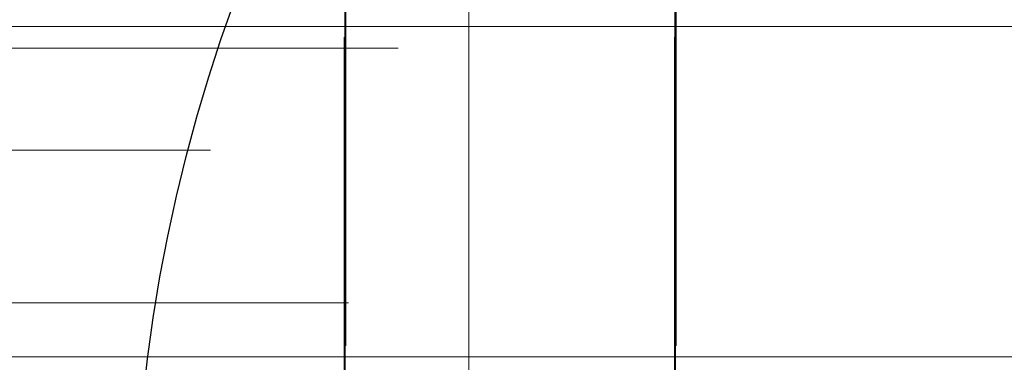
# Model space of a CAD drawing. Header units: millimetres. Extents: x -50 to 901, y -50 to 714.
# Tile 46 of 186: x -16 to -7, y 2 to 5. Entities that reach past the tile are written whole.
import ezdxf

# ---------------------------------------------------------------- set-up
doc = ezdxf.new("R2010")
doc.units = ezdxf.units.MM

# ---------------------------------------------------------------- blocks, each defined once
blk = doc.blocks.new('SW_CENTERMARKSYMBOL_60')
at = {"color": 0, "linetype": 'Continuous', "lineweight": 18}
for p, q in [((0, 0), (0, 5)), ((0, 0), (-5, 0)), ((0, 0), (0, -5)), ((0, 0), (5, 0)), ((5, 0), (5.9011, 0))]:
    blk.add_line(p, q, dxfattribs=at)
blk = doc.blocks.new('SW_CENTERMARKSYMBOL_61')
at = {"color": 0, "linetype": 'Continuous', "lineweight": 18}
for p, q in [((0, 0), (5, 0)), ((5, 0), (5.9011, 0))]:
    blk.add_line(p, q, dxfattribs=at)
blk = doc.blocks.new('SW_CENTERMARKSYMBOL_62')
at = {"color": 0, "linetype": 'Continuous', "lineweight": 18}
for p, q in [((0, 0), (0, 5)), ((-5, 0), (-5.9011, 0)), ((0, 0), (-5, 0)), ((0, 0), (0, -5)), ((0, 0), (5, 0))]:
    blk.add_line(p, q, dxfattribs=at)
blk = doc.blocks.new('SW_CENTERMARKSYMBOL_63')
at = {"color": 0, "linetype": 'Continuous', "lineweight": 18}
for p, q in [((-5, 0), (-5.9011, 0)), ((0, 0), (-5, 0))]:
    blk.add_line(p, q, dxfattribs=at)
blk = doc.blocks.new('SW_CENTERMARKSYMBOL_64')
at = {"color": 0, "linetype": 'Continuous', "lineweight": 18}
for p, q in [((-5, 0), (-5.9011, 0)), ((0, 0), (-5, 0))]:
    blk.add_line(p, q, dxfattribs=at)
blk = doc.blocks.new('SW_CENTERMARKSYMBOL_74')
at = {"color": 0, "linetype": 'Continuous', "lineweight": 18}
for p, q in [((0, 0), (0, -5)), ((0, -5), (0, -5.9011))]:
    blk.add_line(p, q, dxfattribs=at)
blk = doc.blocks.new('SW_CENTERMARKSYMBOL_75')
at = {"color": 0, "linetype": 'Continuous', "lineweight": 18}
for p, q in [((0, 0), (0, -5)), ((0, -5), (0, -5.9011))]:
    blk.add_line(p, q, dxfattribs=at)
blk = doc.blocks.new('SW_CENTERMARKSYMBOL_83')
at = {"color": 0, "linetype": 'Continuous', "lineweight": 18}
for p, q in [((0, 5), (0, 5.9011)), ((0, 0), (0, 5))]:
    blk.add_line(p, q, dxfattribs=at)
blk = doc.blocks.new('SW_CENTERMARKSYMBOL_87')
at = {"color": 0, "linetype": 'Continuous', "lineweight": 18}
for p, q in [((0, 5), (0, 5.9011)), ((0, 0), (0, 5))]:
    blk.add_line(p, q, dxfattribs=at)
blk = doc.blocks.new('SW_CENTERMARKSYMBOL_96')
at = {"color": 0, "linetype": 'Continuous', "lineweight": 18}
for p, q in [((-5, 0), (-5.9011, 0)), ((0, 0), (-5, 0))]:
    blk.add_line(p, q, dxfattribs=at)
blk = doc.blocks.new('SW_CENTERMARKSYMBOL_99')
at = {"color": 0, "linetype": 'Continuous', "lineweight": 18}
for p, q in [((0, 0), (5, 0)), ((5, 0), (5.9011, 0))]:
    blk.add_line(p, q, dxfattribs=at)
blk = doc.blocks.new('SW_CENTERMARKSYMBOL_100')
at = {"color": 0, "linetype": 'Continuous', "lineweight": 18}
for p, q in [((0, 0), (0, 5)), ((0, 0), (-5, 0)), ((0, 0), (0, -5)), ((0, 0), (5, 0)), ((5, 0), (5.9011, 0))]:
    blk.add_line(p, q, dxfattribs=at)
blk = doc.blocks.new('SW_CENTERMARKSYMBOL_101')
at = {"color": 0, "linetype": 'Continuous', "lineweight": 18}
for p, q in [((0, 0), (0, 5)), ((-5, 0), (-5.9011, 0)), ((0, 0), (-5, 0)), ((0, 0), (0, -5)), ((0, 0), (5, 0))]:
    blk.add_line(p, q, dxfattribs=at)
blk = doc.blocks.new('SW_CENTERMARKSYMBOL_102')
at = {"color": 0, "linetype": 'Continuous', "lineweight": 18}
for p, q in [((-5, 0), (-5.9011, 0)), ((0, 0), (-5, 0))]:
    blk.add_line(p, q, dxfattribs=at)
blk = doc.blocks.new('SW_CENTERMARKSYMBOL_113')
at = {"color": 0, "linetype": 'Continuous', "lineweight": 18}
for p, q in [((0, 0), (5, 0)), ((5, 0), (5.5549, 0))]:
    blk.add_line(p, q, dxfattribs=at)
blk = doc.blocks.new('SW_CENTERMARKSYMBOL_154')
at = {"color": 0, "linetype": 'Continuous', "lineweight": 18}
for p, q in [((0, 0), (5, 0)), ((5, 0), (5.5549, 0))]:
    blk.add_line(p, q, dxfattribs=at)
blk = doc.blocks.new('SW_CENTERMARKSYMBOL_155')
at = {"color": 0, "linetype": 'Continuous', "lineweight": 18}
for p, q in [((0, 0), (5, 0)), ((5, 0), (5.6463, 0))]:
    blk.add_line(p, q, dxfattribs=at)
blk = doc.blocks.new('SW_CENTERMARKSYMBOL_560')
at = {"color": 0, "linetype": 'Continuous', "lineweight": 18}
for p, q in [((0, 5), (0, 8)), ((0, 0), (0, 5))]:
    blk.add_line(p, q, dxfattribs=at)
blk = doc.blocks.new('SW_CENTERMARKSYMBOL_623')
at = {"color": 0, "linetype": 'Continuous', "lineweight": 18}
for p, q in [((0, 0), (0, 5)), ((0, 0), (-5, 0)), ((0, 0), (0, -5)), ((0, 0), (5, 0)), ((5, 0), (5.9011, 0))]:
    blk.add_line(p, q, dxfattribs=at)
blk = doc.blocks.new('SW_CENTERMARKSYMBOL_624')
at = {"color": 0, "linetype": 'Continuous', "lineweight": 18}
for p, q in [((0, 0), (5, 0)), ((5, 0), (5.9011, 0))]:
    blk.add_line(p, q, dxfattribs=at)
blk = doc.blocks.new('SW_CENTERMARKSYMBOL_625')
at = {"color": 0, "linetype": 'Continuous', "lineweight": 18}
for p, q in [((0, 0), (0, 5)), ((-5, 0), (-5.9011, 0)), ((0, 0), (-5, 0)), ((0, 0), (0, -5)), ((0, 0), (5, 0))]:
    blk.add_line(p, q, dxfattribs=at)
blk = doc.blocks.new('SW_CENTERMARKSYMBOL_626')
at = {"color": 0, "linetype": 'Continuous', "lineweight": 18}
for p, q in [((-5, 0), (-5.9011, 0)), ((0, 0), (-5, 0))]:
    blk.add_line(p, q, dxfattribs=at)
blk = doc.blocks.new('SW_CENTERMARKSYMBOL_627')
at = {"color": 0, "linetype": 'Continuous', "lineweight": 18}
for p, q in [((-5, 0), (-5.9011, 0)), ((0, 0), (-5, 0))]:
    blk.add_line(p, q, dxfattribs=at)
blk = doc.blocks.new('SW_CENTERMARKSYMBOL_637')
at = {"color": 0, "linetype": 'Continuous', "lineweight": 18}
for p, q in [((0, 0), (0, -5)), ((0, -5), (0, -5.9011))]:
    blk.add_line(p, q, dxfattribs=at)
blk = doc.blocks.new('SW_CENTERMARKSYMBOL_638')
at = {"color": 0, "linetype": 'Continuous', "lineweight": 18}
for p, q in [((0, 0), (0, -5)), ((0, -5), (0, -5.9011))]:
    blk.add_line(p, q, dxfattribs=at)
blk = doc.blocks.new('SW_CENTERMARKSYMBOL_646')
at = {"color": 0, "linetype": 'Continuous', "lineweight": 18}
for p, q in [((0, 5), (0, 5.9011)), ((0, 0), (0, 5))]:
    blk.add_line(p, q, dxfattribs=at)
blk = doc.blocks.new('SW_CENTERMARKSYMBOL_650')
at = {"color": 0, "linetype": 'Continuous', "lineweight": 18}
for p, q in [((0, 5), (0, 5.9011)), ((0, 0), (0, 5))]:
    blk.add_line(p, q, dxfattribs=at)
blk = doc.blocks.new('SW_CENTERMARKSYMBOL_659')
at = {"color": 0, "linetype": 'Continuous', "lineweight": 18}
for p, q in [((-5, 0), (-5.9011, 0)), ((0, 0), (-5, 0))]:
    blk.add_line(p, q, dxfattribs=at)
blk = doc.blocks.new('SW_CENTERMARKSYMBOL_662')
at = {"color": 0, "linetype": 'Continuous', "lineweight": 18}
for p, q in [((0, 0), (5, 0)), ((5, 0), (5.9011, 0))]:
    blk.add_line(p, q, dxfattribs=at)
blk = doc.blocks.new('SW_CENTERMARKSYMBOL_663')
at = {"color": 0, "linetype": 'Continuous', "lineweight": 18}
for p, q in [((0, 0), (0, 5)), ((0, 0), (-5, 0)), ((0, 0), (0, -5)), ((0, 0), (5, 0)), ((5, 0), (5.9011, 0))]:
    blk.add_line(p, q, dxfattribs=at)
blk = doc.blocks.new('SW_CENTERMARKSYMBOL_664')
at = {"color": 0, "linetype": 'Continuous', "lineweight": 18}
for p, q in [((0, 0), (0, 5)), ((-5, 0), (-5.9011, 0)), ((0, 0), (-5, 0)), ((0, 0), (0, -5)), ((0, 0), (5, 0))]:
    blk.add_line(p, q, dxfattribs=at)
blk = doc.blocks.new('SW_CENTERMARKSYMBOL_665')
at = {"color": 0, "linetype": 'Continuous', "lineweight": 18}
for p, q in [((-5, 0), (-5.9011, 0)), ((0, 0), (-5, 0))]:
    blk.add_line(p, q, dxfattribs=at)
blk = doc.blocks.new('SW_CENTERMARKSYMBOL_676')
at = {"color": 0, "linetype": 'Continuous', "lineweight": 18}
for p, q in [((0, 0), (5, 0)), ((5, 0), (5.5549, 0))]:
    blk.add_line(p, q, dxfattribs=at)
blk = doc.blocks.new('SW_CENTERMARKSYMBOL_717')
at = {"color": 0, "linetype": 'Continuous', "lineweight": 18}
for p, q in [((0, 0), (5, 0)), ((5, 0), (5.5549, 0))]:
    blk.add_line(p, q, dxfattribs=at)
blk = doc.blocks.new('SW_CENTERMARKSYMBOL_718')
at = {"color": 0, "linetype": 'Continuous', "lineweight": 18}
for p, q in [((0, 0), (5, 0)), ((5, 0), (5.6463, 0))]:
    blk.add_line(p, q, dxfattribs=at)
blk = doc.blocks.new('SW_CENTERMARKSYMBOL_1123')
at = {"color": 0, "linetype": 'Continuous', "lineweight": 18}
for p, q in [((0, 5), (0, 8)), ((0, 0), (0, 5))]:
    blk.add_line(p, q, dxfattribs=at)
blk = doc.blocks.new('SW_CENTERMARKSYMBOL_1186')
at = {"color": 0, "linetype": 'Continuous', "lineweight": 18}
for p, q in [((0, 0), (0, 5)), ((0, 0), (-5, 0)), ((0, 0), (0, -5)), ((0, 0), (5, 0)), ((5, 0), (5.9011, 0))]:
    blk.add_line(p, q, dxfattribs=at)
blk = doc.blocks.new('SW_CENTERMARKSYMBOL_1187')
at = {"color": 0, "linetype": 'Continuous', "lineweight": 18}
for p, q in [((0, 0), (5, 0)), ((5, 0), (5.9011, 0))]:
    blk.add_line(p, q, dxfattribs=at)
blk = doc.blocks.new('SW_CENTERMARKSYMBOL_1188')
at = {"color": 0, "linetype": 'Continuous', "lineweight": 18}
for p, q in [((0, 0), (0, 5)), ((-5, 0), (-5.9011, 0)), ((0, 0), (-5, 0)), ((0, 0), (0, -5)), ((0, 0), (5, 0))]:
    blk.add_line(p, q, dxfattribs=at)
blk = doc.blocks.new('SW_CENTERMARKSYMBOL_1189')
at = {"color": 0, "linetype": 'Continuous', "lineweight": 18}
for p, q in [((-5, 0), (-5.9011, 0)), ((0, 0), (-5, 0))]:
    blk.add_line(p, q, dxfattribs=at)
blk = doc.blocks.new('SW_CENTERMARKSYMBOL_1190')
at = {"color": 0, "linetype": 'Continuous', "lineweight": 18}
for p, q in [((-5, 0), (-5.9011, 0)), ((0, 0), (-5, 0))]:
    blk.add_line(p, q, dxfattribs=at)
blk = doc.blocks.new('SW_CENTERMARKSYMBOL_1200')
at = {"color": 0, "linetype": 'Continuous', "lineweight": 18}
for p, q in [((0, 0), (0, -5)), ((0, -5), (0, -5.9011))]:
    blk.add_line(p, q, dxfattribs=at)
blk = doc.blocks.new('SW_CENTERMARKSYMBOL_1201')
at = {"color": 0, "linetype": 'Continuous', "lineweight": 18}
for p, q in [((0, 0), (0, -5)), ((0, -5), (0, -5.9011))]:
    blk.add_line(p, q, dxfattribs=at)
blk = doc.blocks.new('SW_CENTERMARKSYMBOL_1209')
at = {"color": 0, "linetype": 'Continuous', "lineweight": 18}
for p, q in [((0, 5), (0, 5.9011)), ((0, 0), (0, 5))]:
    blk.add_line(p, q, dxfattribs=at)
blk = doc.blocks.new('SW_CENTERMARKSYMBOL_1213')
at = {"color": 0, "linetype": 'Continuous', "lineweight": 18}
for p, q in [((0, 5), (0, 5.9011)), ((0, 0), (0, 5))]:
    blk.add_line(p, q, dxfattribs=at)
blk = doc.blocks.new('SW_CENTERMARKSYMBOL_1222')
at = {"color": 0, "linetype": 'Continuous', "lineweight": 18}
for p, q in [((-5, 0), (-5.9011, 0)), ((0, 0), (-5, 0))]:
    blk.add_line(p, q, dxfattribs=at)
blk = doc.blocks.new('SW_CENTERMARKSYMBOL_1225')
at = {"color": 0, "linetype": 'Continuous', "lineweight": 18}
for p, q in [((0, 0), (5, 0)), ((5, 0), (5.9011, 0))]:
    blk.add_line(p, q, dxfattribs=at)
blk = doc.blocks.new('SW_CENTERMARKSYMBOL_1226')
at = {"color": 0, "linetype": 'Continuous', "lineweight": 18}
for p, q in [((0, 0), (0, 5)), ((0, 0), (-5, 0)), ((0, 0), (0, -5)), ((0, 0), (5, 0)), ((5, 0), (5.9011, 0))]:
    blk.add_line(p, q, dxfattribs=at)
blk = doc.blocks.new('SW_CENTERMARKSYMBOL_1227')
at = {"color": 0, "linetype": 'Continuous', "lineweight": 18}
for p, q in [((0, 0), (0, 5)), ((-5, 0), (-5.9011, 0)), ((0, 0), (-5, 0)), ((0, 0), (0, -5)), ((0, 0), (5, 0))]:
    blk.add_line(p, q, dxfattribs=at)
blk = doc.blocks.new('SW_CENTERMARKSYMBOL_1228')
at = {"color": 0, "linetype": 'Continuous', "lineweight": 18}
for p, q in [((-5, 0), (-5.9011, 0)), ((0, 0), (-5, 0))]:
    blk.add_line(p, q, dxfattribs=at)
blk = doc.blocks.new('SW_CENTERMARKSYMBOL_1239')
at = {"color": 0, "linetype": 'Continuous', "lineweight": 18}
for p, q in [((0, 0), (5, 0)), ((5, 0), (5.5549, 0))]:
    blk.add_line(p, q, dxfattribs=at)
blk = doc.blocks.new('SW_CENTERMARKSYMBOL_1280')
at = {"color": 0, "linetype": 'Continuous', "lineweight": 18}
for p, q in [((0, 0), (5, 0)), ((5, 0), (5.5549, 0))]:
    blk.add_line(p, q, dxfattribs=at)
blk = doc.blocks.new('SW_CENTERMARKSYMBOL_1281')
at = {"color": 0, "linetype": 'Continuous', "lineweight": 18}
for p, q in [((0, 0), (5, 0)), ((5, 0), (5.6463, 0))]:
    blk.add_line(p, q, dxfattribs=at)
blk = doc.blocks.new('SW_CENTERMARKSYMBOL_1686')
at = {"color": 0, "linetype": 'Continuous', "lineweight": 18}
for p, q in [((0, 5), (0, 8)), ((0, 0), (0, 5))]:
    blk.add_line(p, q, dxfattribs=at)
blk = doc.blocks.new('SW_CENTERMARKSYMBOL_1749')
at = {"color": 0, "linetype": 'Continuous', "lineweight": 18}
for p, q in [((0, 0), (0, 5)), ((0, 0), (-5, 0)), ((0, 0), (0, -5)), ((0, 0), (5, 0)), ((5, 0), (5.9011, 0))]:
    blk.add_line(p, q, dxfattribs=at)
blk = doc.blocks.new('SW_CENTERMARKSYMBOL_1750')
at = {"color": 0, "linetype": 'Continuous', "lineweight": 18}
for p, q in [((0, 0), (5, 0)), ((5, 0), (5.9011, 0))]:
    blk.add_line(p, q, dxfattribs=at)
blk = doc.blocks.new('SW_CENTERMARKSYMBOL_1751')
at = {"color": 0, "linetype": 'Continuous', "lineweight": 18}
for p, q in [((0, 0), (0, 5)), ((-5, 0), (-5.9011, 0)), ((0, 0), (-5, 0)), ((0, 0), (0, -5)), ((0, 0), (5, 0))]:
    blk.add_line(p, q, dxfattribs=at)
blk = doc.blocks.new('SW_CENTERMARKSYMBOL_1752')
at = {"color": 0, "linetype": 'Continuous', "lineweight": 18}
for p, q in [((-5, 0), (-5.9011, 0)), ((0, 0), (-5, 0))]:
    blk.add_line(p, q, dxfattribs=at)
blk = doc.blocks.new('SW_CENTERMARKSYMBOL_1753')
at = {"color": 0, "linetype": 'Continuous', "lineweight": 18}
for p, q in [((-5, 0), (-5.9011, 0)), ((0, 0), (-5, 0))]:
    blk.add_line(p, q, dxfattribs=at)
blk = doc.blocks.new('SW_CENTERMARKSYMBOL_1763')
at = {"color": 0, "linetype": 'Continuous', "lineweight": 18}
for p, q in [((0, 0), (0, -5)), ((0, -5), (0, -5.9011))]:
    blk.add_line(p, q, dxfattribs=at)
blk = doc.blocks.new('SW_CENTERMARKSYMBOL_1764')
at = {"color": 0, "linetype": 'Continuous', "lineweight": 18}
for p, q in [((0, 0), (0, -5)), ((0, -5), (0, -5.9011))]:
    blk.add_line(p, q, dxfattribs=at)
blk = doc.blocks.new('SW_CENTERMARKSYMBOL_1772')
at = {"color": 0, "linetype": 'Continuous', "lineweight": 18}
for p, q in [((0, 5), (0, 5.9011)), ((0, 0), (0, 5))]:
    blk.add_line(p, q, dxfattribs=at)
blk = doc.blocks.new('SW_CENTERMARKSYMBOL_1776')
at = {"color": 0, "linetype": 'Continuous', "lineweight": 18}
for p, q in [((0, 5), (0, 5.9011)), ((0, 0), (0, 5))]:
    blk.add_line(p, q, dxfattribs=at)
blk = doc.blocks.new('SW_CENTERMARKSYMBOL_1785')
at = {"color": 0, "linetype": 'Continuous', "lineweight": 18}
for p, q in [((-5, 0), (-5.9011, 0)), ((0, 0), (-5, 0))]:
    blk.add_line(p, q, dxfattribs=at)
blk = doc.blocks.new('SW_CENTERMARKSYMBOL_1788')
at = {"color": 0, "linetype": 'Continuous', "lineweight": 18}
for p, q in [((0, 0), (5, 0)), ((5, 0), (5.9011, 0))]:
    blk.add_line(p, q, dxfattribs=at)
blk = doc.blocks.new('SW_CENTERMARKSYMBOL_1789')
at = {"color": 0, "linetype": 'Continuous', "lineweight": 18}
for p, q in [((0, 0), (0, 5)), ((0, 0), (-5, 0)), ((0, 0), (0, -5)), ((0, 0), (5, 0)), ((5, 0), (5.9011, 0))]:
    blk.add_line(p, q, dxfattribs=at)
blk = doc.blocks.new('SW_CENTERMARKSYMBOL_1790')
at = {"color": 0, "linetype": 'Continuous', "lineweight": 18}
for p, q in [((0, 0), (0, 5)), ((-5, 0), (-5.9011, 0)), ((0, 0), (-5, 0)), ((0, 0), (0, -5)), ((0, 0), (5, 0))]:
    blk.add_line(p, q, dxfattribs=at)
blk = doc.blocks.new('SW_CENTERMARKSYMBOL_1791')
at = {"color": 0, "linetype": 'Continuous', "lineweight": 18}
for p, q in [((-5, 0), (-5.9011, 0)), ((0, 0), (-5, 0))]:
    blk.add_line(p, q, dxfattribs=at)
blk = doc.blocks.new('SW_CENTERMARKSYMBOL_1802')
at = {"color": 0, "linetype": 'Continuous', "lineweight": 18}
for p, q in [((0, 0), (5, 0)), ((5, 0), (5.5549, 0))]:
    blk.add_line(p, q, dxfattribs=at)
blk = doc.blocks.new('SW_CENTERMARKSYMBOL_1843')
at = {"color": 0, "linetype": 'Continuous', "lineweight": 18}
for p, q in [((0, 0), (5, 0)), ((5, 0), (5.5549, 0))]:
    blk.add_line(p, q, dxfattribs=at)
blk = doc.blocks.new('SW_CENTERMARKSYMBOL_1844')
at = {"color": 0, "linetype": 'Continuous', "lineweight": 18}
for p, q in [((0, 0), (5, 0)), ((5, 0), (5.6463, 0))]:
    blk.add_line(p, q, dxfattribs=at)
blk = doc.blocks.new('SW_CENTERMARKSYMBOL_2249')
at = {"color": 0, "linetype": 'Continuous', "lineweight": 18}
for p, q in [((0, 5), (0, 8)), ((0, 0), (0, 5))]:
    blk.add_line(p, q, dxfattribs=at)
blk = doc.blocks.new('SW_CENTERMARKSYMBOL_2312')
at = {"color": 0, "linetype": 'Continuous', "lineweight": 18}
for p, q in [((0, 0), (0, 5)), ((0, 0), (-5, 0)), ((0, 0), (0, -5)), ((0, 0), (5, 0)), ((5, 0), (5.9011, 0))]:
    blk.add_line(p, q, dxfattribs=at)
blk = doc.blocks.new('SW_CENTERMARKSYMBOL_2313')
at = {"color": 0, "linetype": 'Continuous', "lineweight": 18}
for p, q in [((0, 0), (5, 0)), ((5, 0), (5.9011, 0))]:
    blk.add_line(p, q, dxfattribs=at)
blk = doc.blocks.new('SW_CENTERMARKSYMBOL_2314')
at = {"color": 0, "linetype": 'Continuous', "lineweight": 18}
for p, q in [((0, 0), (0, 5)), ((-5, 0), (-5.9011, 0)), ((0, 0), (-5, 0)), ((0, 0), (0, -5)), ((0, 0), (5, 0))]:
    blk.add_line(p, q, dxfattribs=at)
blk = doc.blocks.new('SW_CENTERMARKSYMBOL_2315')
at = {"color": 0, "linetype": 'Continuous', "lineweight": 18}
for p, q in [((-5, 0), (-5.9011, 0)), ((0, 0), (-5, 0))]:
    blk.add_line(p, q, dxfattribs=at)
blk = doc.blocks.new('SW_CENTERMARKSYMBOL_2316')
at = {"color": 0, "linetype": 'Continuous', "lineweight": 18}
for p, q in [((-5, 0), (-5.9011, 0)), ((0, 0), (-5, 0))]:
    blk.add_line(p, q, dxfattribs=at)
blk = doc.blocks.new('SW_CENTERMARKSYMBOL_2326')
at = {"color": 0, "linetype": 'Continuous', "lineweight": 18}
for p, q in [((0, 0), (0, -5)), ((0, -5), (0, -5.9011))]:
    blk.add_line(p, q, dxfattribs=at)
blk = doc.blocks.new('SW_CENTERMARKSYMBOL_2327')
at = {"color": 0, "linetype": 'Continuous', "lineweight": 18}
for p, q in [((0, 0), (0, -5)), ((0, -5), (0, -5.9011))]:
    blk.add_line(p, q, dxfattribs=at)
blk = doc.blocks.new('SW_CENTERMARKSYMBOL_2335')
at = {"color": 0, "linetype": 'Continuous', "lineweight": 18}
for p, q in [((0, 5), (0, 5.9011)), ((0, 0), (0, 5))]:
    blk.add_line(p, q, dxfattribs=at)
blk = doc.blocks.new('SW_CENTERMARKSYMBOL_2339')
at = {"color": 0, "linetype": 'Continuous', "lineweight": 18}
for p, q in [((0, 5), (0, 5.9011)), ((0, 0), (0, 5))]:
    blk.add_line(p, q, dxfattribs=at)
blk = doc.blocks.new('SW_CENTERMARKSYMBOL_2348')
at = {"color": 0, "linetype": 'Continuous', "lineweight": 18}
for p, q in [((-5, 0), (-5.9011, 0)), ((0, 0), (-5, 0))]:
    blk.add_line(p, q, dxfattribs=at)
blk = doc.blocks.new('SW_CENTERMARKSYMBOL_2351')
at = {"color": 0, "linetype": 'Continuous', "lineweight": 18}
for p, q in [((0, 0), (5, 0)), ((5, 0), (5.9011, 0))]:
    blk.add_line(p, q, dxfattribs=at)
blk = doc.blocks.new('SW_CENTERMARKSYMBOL_2352')
at = {"color": 0, "linetype": 'Continuous', "lineweight": 18}
for p, q in [((0, 0), (0, 5)), ((0, 0), (-5, 0)), ((0, 0), (0, -5)), ((0, 0), (5, 0)), ((5, 0), (5.9011, 0))]:
    blk.add_line(p, q, dxfattribs=at)
blk = doc.blocks.new('SW_CENTERMARKSYMBOL_2353')
at = {"color": 0, "linetype": 'Continuous', "lineweight": 18}
for p, q in [((0, 0), (0, 5)), ((-5, 0), (-5.9011, 0)), ((0, 0), (-5, 0)), ((0, 0), (0, -5)), ((0, 0), (5, 0))]:
    blk.add_line(p, q, dxfattribs=at)
blk = doc.blocks.new('SW_CENTERMARKSYMBOL_2354')
at = {"color": 0, "linetype": 'Continuous', "lineweight": 18}
for p, q in [((-5, 0), (-5.9011, 0)), ((0, 0), (-5, 0))]:
    blk.add_line(p, q, dxfattribs=at)
blk = doc.blocks.new('SW_CENTERMARKSYMBOL_2365')
at = {"color": 0, "linetype": 'Continuous', "lineweight": 18}
for p, q in [((0, 0), (5, 0)), ((5, 0), (5.5549, 0))]:
    blk.add_line(p, q, dxfattribs=at)
blk = doc.blocks.new('SW_CENTERMARKSYMBOL_2406')
at = {"color": 0, "linetype": 'Continuous', "lineweight": 18}
for p, q in [((0, 0), (5, 0)), ((5, 0), (5.5549, 0))]:
    blk.add_line(p, q, dxfattribs=at)
blk = doc.blocks.new('SW_CENTERMARKSYMBOL_2407')
at = {"color": 0, "linetype": 'Continuous', "lineweight": 18}
for p, q in [((0, 0), (5, 0)), ((5, 0), (5.6463, 0))]:
    blk.add_line(p, q, dxfattribs=at)
blk = doc.blocks.new('SW_CENTERMARKSYMBOL_2812')
at = {"color": 0, "linetype": 'Continuous', "lineweight": 18}
for p, q in [((0, 5), (0, 8)), ((0, 0), (0, 5))]:
    blk.add_line(p, q, dxfattribs=at)

msp = doc.modelspace()

# ---------------------------------------------------------------- linework, layer by layer
at = {"color": 7, "linetype": 'Continuous', "lineweight": 25}
for radius in [45, 45, 45, 45, 45, 43.8964, 43.8964, 43.8964, 43.8964, 43.8964, 43.6219, 43.6219, 43.6219, 43.6219, 43.6219, 42.2814, 42.2814, 42.2814, 42.2814, 42.2814, 35.2814, 35.2814, 35.2814, 35.2814, 35.2814, 33.2814, 33.2814, 33.2814, 33.2814, 33.2814, 15, 15, 15, 15, 15]:
    msp.add_circle((0, 0), radius, dxfattribs=at)
msp.add_arc((0, 0), 50, 94.01152, 175.98848, dxfattribs=at)
msp.add_arc((0, 0), 50, 94.01152, 175.98848, dxfattribs=at)
msp.add_arc((0, 0), 50, 94.01152, 175.98848, dxfattribs=at)
msp.add_arc((0, 0), 50, 94.01152, 175.98848, dxfattribs=at)
msp.add_arc((0, 0), 50, 94.01152, 175.98848, dxfattribs=at)

# ---------------------------------------------------------------- block references
at = {"color": 7, "linetype": 'Continuous', "lineweight": 18}
for name, p in [('SW_CENTERMARKSYMBOL_75', (-13.077, 7.9289)), ('SW_CENTERMARKSYMBOL_638', (-13.077, 7.9289)), ('SW_CENTERMARKSYMBOL_1201', (-13.077, 7.9289)), ('SW_CENTERMARKSYMBOL_1764', (-13.077, 7.9289)), ('SW_CENTERMARKSYMBOL_2327', (-13.077, 7.9289)), ('SW_CENTERMARKSYMBOL_74', (-10.077, 7.9289)), ('SW_CENTERMARKSYMBOL_637', (-10.077, 7.9289)), ('SW_CENTERMARKSYMBOL_1200', (-10.077, 7.9289)), ('SW_CENTERMARKSYMBOL_1763', (-10.077, 7.9289)), ('SW_CENTERMARKSYMBOL_2326', (-10.077, 7.9289)), ('SW_CENTERMARKSYMBOL_61', (-16.0823, 4.9289)), ('SW_CENTERMARKSYMBOL_624', (-16.0823, 4.9289)), ('SW_CENTERMARKSYMBOL_1187', (-16.0823, 4.9289)), ('SW_CENTERMARKSYMBOL_1750', (-16.0823, 4.9289)), ('SW_CENTERMARKSYMBOL_2313', (-16.0823, 4.9289)), ('SW_CENTERMARKSYMBOL_60', (-13.0823, 4.9289)), ('SW_CENTERMARKSYMBOL_623', (-13.0823, 4.9289)), ('SW_CENTERMARKSYMBOL_1186', (-13.0823, 4.9289)), ('SW_CENTERMARKSYMBOL_1749', (-13.0823, 4.9289)), ('SW_CENTERMARKSYMBOL_2312', (-13.0823, 4.9289)), ('SW_CENTERMARKSYMBOL_62', (-10.0823, 4.9289)), ('SW_CENTERMARKSYMBOL_625', (-10.0823, 4.9289)), ('SW_CENTERMARKSYMBOL_1188', (-10.0823, 4.9289)), ('SW_CENTERMARKSYMBOL_1751', (-10.0823, 4.9289)), ('SW_CENTERMARKSYMBOL_2314', (-10.0823, 4.9289)), ('SW_CENTERMARKSYMBOL_63', (-7.0823, 4.9289)), ('SW_CENTERMARKSYMBOL_626', (-7.0823, 4.9289)), ('SW_CENTERMARKSYMBOL_1189', (-7.0823, 4.9289)), ('SW_CENTERMARKSYMBOL_1752', (-7.0823, 4.9289)), ('SW_CENTERMARKSYMBOL_2315', (-7.0823, 4.9289)), ('SW_CENTERMARKSYMBOL_64', (-4.0823, 4.9289)), ('SW_CENTERMARKSYMBOL_627', (-4.0823, 4.9289)), ('SW_CENTERMARKSYMBOL_1190', (-4.0823, 4.9289)), ('SW_CENTERMARKSYMBOL_1753', (-4.0823, 4.9289)), ('SW_CENTERMARKSYMBOL_2316', (-4.0823, 4.9289)), ('SW_CENTERMARKSYMBOL_113', (-18.1571, 4.7309)), ('SW_CENTERMARKSYMBOL_676', (-18.1571, 4.7309)), ('SW_CENTERMARKSYMBOL_1239', (-18.1571, 4.7309)), ('SW_CENTERMARKSYMBOL_1802', (-18.1571, 4.7309)), ('SW_CENTERMARKSYMBOL_2365', (-18.1571, 4.7309)), ('SW_CENTERMARKSYMBOL_155', (-19.9524, 3.8061)), ('SW_CENTERMARKSYMBOL_718', (-19.9524, 3.8061)), ('SW_CENTERMARKSYMBOL_1281', (-19.9524, 3.8061)), ('SW_CENTERMARKSYMBOL_1844', (-19.9524, 3.8061)), ('SW_CENTERMARKSYMBOL_2407', (-19.9524, 3.8061)), ('SW_CENTERMARKSYMBOL_154', (-18.6068, 2.4179)), ('SW_CENTERMARKSYMBOL_717', (-18.6068, 2.4179)), ('SW_CENTERMARKSYMBOL_1280', (-18.6068, 2.4179)), ('SW_CENTERMARKSYMBOL_1843', (-18.6068, 2.4179)), ('SW_CENTERMARKSYMBOL_2406', (-18.6068, 2.4179)), ('SW_CENTERMARKSYMBOL_560', (-11.9595, -0.0486)), ('SW_CENTERMARKSYMBOL_1123', (-11.9595, -0.0486)), ('SW_CENTERMARKSYMBOL_1686', (-11.9595, -0.0486)), ('SW_CENTERMARKSYMBOL_2249', (-11.9595, -0.0486)), ('SW_CENTERMARKSYMBOL_2812', (-11.9595, -0.0486)), ('SW_CENTERMARKSYMBOL_99', (-16.0876, 1.9289)), ('SW_CENTERMARKSYMBOL_662', (-16.0876, 1.9289)), ('SW_CENTERMARKSYMBOL_1225', (-16.0876, 1.9289)), ('SW_CENTERMARKSYMBOL_1788', (-16.0876, 1.9289)), ('SW_CENTERMARKSYMBOL_2351', (-16.0876, 1.9289)), ('SW_CENTERMARKSYMBOL_100', (-13.0876, 1.9289)), ('SW_CENTERMARKSYMBOL_663', (-13.0876, 1.9289)), ('SW_CENTERMARKSYMBOL_1226', (-13.0876, 1.9289)), ('SW_CENTERMARKSYMBOL_1789', (-13.0876, 1.9289)), ('SW_CENTERMARKSYMBOL_2352', (-13.0876, 1.9289)), ('SW_CENTERMARKSYMBOL_101', (-10.0876, 1.9289)), ('SW_CENTERMARKSYMBOL_664', (-10.0876, 1.9289)), ('SW_CENTERMARKSYMBOL_1227', (-10.0876, 1.9289)), ('SW_CENTERMARKSYMBOL_1790', (-10.0876, 1.9289)), ('SW_CENTERMARKSYMBOL_2353', (-10.0876, 1.9289)), ('SW_CENTERMARKSYMBOL_102', (-7.0876, 1.9289)), ('SW_CENTERMARKSYMBOL_665', (-7.0876, 1.9289)), ('SW_CENTERMARKSYMBOL_1228', (-7.0876, 1.9289)), ('SW_CENTERMARKSYMBOL_1791', (-7.0876, 1.9289)), ('SW_CENTERMARKSYMBOL_2354', (-7.0876, 1.9289)), ('SW_CENTERMARKSYMBOL_96', (-4.0876, 1.9289)), ('SW_CENTERMARKSYMBOL_659', (-4.0876, 1.9289)), ('SW_CENTERMARKSYMBOL_1222', (-4.0876, 1.9289)), ('SW_CENTERMARKSYMBOL_1785', (-4.0876, 1.9289)), ('SW_CENTERMARKSYMBOL_2348', (-4.0876, 1.9289)), ('SW_CENTERMARKSYMBOL_87', (-13.0929, -1.0711)), ('SW_CENTERMARKSYMBOL_650', (-13.0929, -1.0711)), ('SW_CENTERMARKSYMBOL_1213', (-13.0929, -1.0711)), ('SW_CENTERMARKSYMBOL_1776', (-13.0929, -1.0711)), ('SW_CENTERMARKSYMBOL_2339', (-13.0929, -1.0711)), ('SW_CENTERMARKSYMBOL_83', (-10.0929, -1.0711)), ('SW_CENTERMARKSYMBOL_646', (-10.0929, -1.0711)), ('SW_CENTERMARKSYMBOL_1209', (-10.0929, -1.0711)), ('SW_CENTERMARKSYMBOL_1772', (-10.0929, -1.0711)), ('SW_CENTERMARKSYMBOL_2335', (-10.0929, -1.0711))]:
    msp.add_blockref(name, p, dxfattribs=at)

doc.saveas('drawing.dxf')
